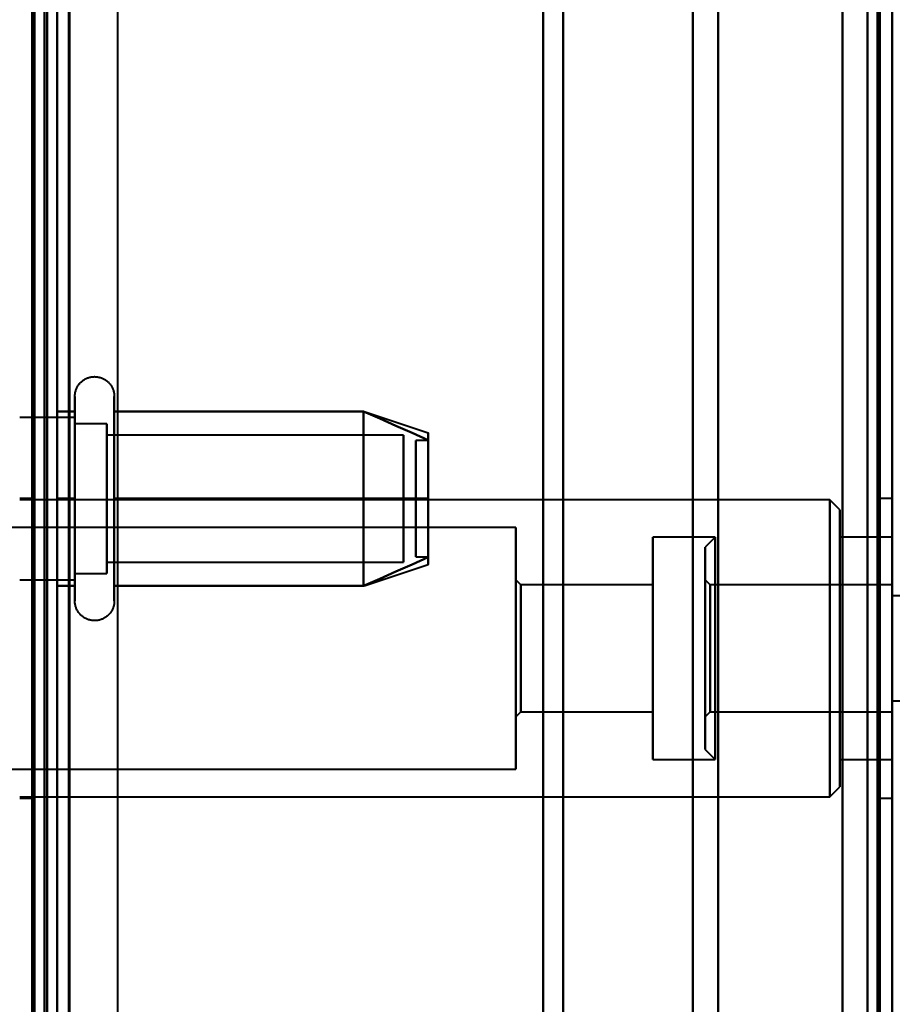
# Model space of a CAD drawing. Header units: millimetres. Extents: x -1352 to 2139, y -120 to 1010.
# Tile 30 of 77: x -537 to -502, y 758 to 797. Entities that reach past the tile are written whole.
import ezdxf

# ---------------------------------------------------------------- set-up
doc = ezdxf.new("R2010")
doc.units = ezdxf.units.MM
doc.layers.add('A-GENM', color=13, linetype='Continuous', lineweight=40)
doc.layers.add('G-IMPT', color=8, linetype='Continuous', lineweight=40)

# ---------------------------------------------------------------- blocks, each defined once
blk = doc.blocks.new('Maintenance r21 - Maintenance r21-751643-Avant')
at = {"layer": 'A-GENM'}
for p, q in [((-535, 939.653), (-535, 1.653)), ((-535, 1.653), (-535, 939.653))]:
    blk.add_line(p, q, dxfattribs=at)
blk = doc.blocks.new('NEXA 700 CALQUES_dwg-751640-Avant')
at = {"layer": 'G-IMPT'}
for p, q in [((-501.97, 129.472), (-501.97, 902.272)), ((-501.97, 713.372), (-501.97, 848.372)), ((-501.97, 848.372), (-501.97, 578.372)), ((-501.97, 848.372), (-501.97, 578.372)), ((-536.47, 713.372), (-536.47, 839.872)), ((-536.47, 839.872), (-536.47, 713.372)), ((-502.47, 839.872), (-502.47, 713.372)), ((-502.47, 713.372), (-502.47, 839.872)), ((-501.97, 839.872), (-501.97, 713.372)), ((-501.97, 713.372), (-501.97, 839.872)), ((-515.97, 839.372), (-515.97, 713.372)), ((-515.97, 713.372), (-515.97, 839.372)), ((-501.97, 839.372), (-501.97, 713.372)), ((-501.97, 839.372), (-501.97, 587.372)), ((-501.97, 713.372), (-501.97, 839.372)), ((-515.168, 713.372), (-515.168, 838.781)), ((-515.168, 838.781), (-515.168, 713.372)), ((-509.97, 838.372), (-509.97, 713.372)), ((-509.97, 713.372), (-509.97, 838.372)), ((-502.97, 838.372), (-502.97, 713.372)), ((-502.97, 713.372), (-502.97, 838.372)), ((-502.97, 588.372), (-502.97, 838.372)), ((-508.959, 713.372), (-508.959, 837.746)), ((-508.959, 713.372), (-508.959, 837.746)), ((-508.959, 837.746), (-508.959, 713.372)), ((-508.959, 837.746), (-508.959, 713.372)), ((-534.755, 779.922), (-534.755, 781.972)), ((-533.174, 781.972), (-533.174, 779.922)), ((-534.755, 781.122), (-536.97, 781.122)), ((-534.755, 773.772), (-534.755, 781.423)), ((-534.755, 779.497), (-534.755, 781.122)), ((-534.755, 781.122), (-534.755, 776.247)), ((-533.174, 781.423), (-533.174, 773.772)), ((-523.159, 781.367), (-520.581, 780.508)), ((-533.47, 780.872), (-534.755, 780.872)), ((-534.755, 776.372), (-534.755, 780.872)), ((-534.755, 780.872), (-534.755, 776.372)), ((-533.47, 776.372), (-533.47, 780.872)), ((-533.47, 780.872), (-533.47, 775.274)), ((-534.755, 774.622), (-534.755, 780.687)), ((-533.47, 780.47), (-533.47, 774.872)), ((-521.581, 780.421), (-533.47, 780.421)), ((-533.47, 775.665), (-533.47, 780.421)), ((-533.47, 780.421), (-533.47, 775.665)), ((-521.581, 775.665), (-521.581, 780.421)), ((-521.581, 780.421), (-521.581, 775.665)), ((-533.47, 775.324), (-533.47, 780.079)), ((-533.47, 780.079), (-533.47, 775.324)), ((-521.581, 775.324), (-521.581, 780.079)), ((-521.581, 780.079), (-521.581, 775.324)), ((-520.581, 780.202), (-521.081, 780.202)), ((-521.081, 776.914), (-521.081, 780.202)), ((-521.081, 780.202), (-521.081, 776.914)), ((-520.581, 776.914), (-520.581, 780.202)), ((-520.581, 780.202), (-520.581, 776.914)), ((-534.755, 774.322), (-534.755, 779.922)), ((-533.174, 779.922), (-533.174, 774.322)), ((-534.755, 775.058), (-534.755, 779.497)), ((-534.755, 779.497), (-534.755, 774.622)), ((-534.755, 774.872), (-534.755, 779.372)), ((-534.755, 779.372), (-534.755, 774.872)), ((-533.47, 775.274), (-533.47, 779.372)), ((-521.081, 775.542), (-521.081, 778.831)), ((-521.081, 778.831), (-521.081, 775.542)), ((-520.581, 775.542), (-520.581, 778.831)), ((-520.581, 778.831), (-520.581, 775.542)), ((-536.47, 777.872), (-536.97, 777.872)), ((-504.47, 777.822), (-536.97, 777.822)), ((-536.47, 771.872), (-536.47, 777.872)), ((-536.47, 777.872), (-536.47, 771.872)), ((-504.07, 777.422), (-504.47, 777.822)), ((-504.47, 777.822), (-504.47, 769.593)), ((-504.47, 769.593), (-504.47, 777.822)), ((-501.97, 777.872), (-502.47, 777.872)), ((-502.47, 777.872), (-502.47, 771.872)), ((-502.47, 771.872), (-502.47, 777.872)), ((-501.97, 771.872), (-501.97, 777.872)), ((-501.97, 771.872), (-501.97, 777.872)), ((-501.97, 777.872), (-501.97, 765.872)), ((-501.97, 777.872), (-501.97, 765.872)), ((-504.07, 777.422), (-504.07, 769.746)), ((-504.07, 769.746), (-504.07, 777.422)), ((-517.07, 776.722), (-538.07, 776.722)), ((-533.47, 774.872), (-533.47, 776.372)), ((-517.07, 776.722), (-517.07, 770.015)), ((-517.07, 770.015), (-517.07, 776.722)), ((-509.07, 776.322), (-511.57, 776.322)), ((-511.57, 770.168), (-511.57, 776.322)), ((-511.57, 776.322), (-511.57, 770.168)), ((-509.07, 776.322), (-509.47, 775.922)), ((-509.07, 771.872), (-509.07, 776.322)), ((-509.07, 776.322), (-509.07, 771.872)), ((-501.97, 776.322), (-504.07, 776.322)), ((-504.07, 776.322), (-504.07, 770.168)), ((-504.07, 770.168), (-504.07, 776.322)), ((-501.97, 776.322), (-501.97, 773.577)), ((-501.97, 776.322), (-501.97, 770.168)), ((-501.97, 767.422), (-501.97, 776.322)), ((-501.97, 767.422), (-501.97, 776.322)), ((-509.47, 771.872), (-509.47, 775.922)), ((-509.47, 775.922), (-509.47, 771.872)), ((-533.47, 775.324), (-521.581, 775.324)), ((-523.159, 774.377), (-520.581, 775.237)), ((-521.081, 775.542), (-520.581, 775.542)), ((-534.755, 774.872), (-533.47, 774.872)), ((-536.97, 774.622), (-534.755, 774.622)), ((-516.87, 774.422), (-517.07, 774.622)), ((-517.07, 774.622), (-517.07, 770.819)), ((-517.07, 770.819), (-517.07, 774.622)), ((-511.57, 774.422), (-516.87, 774.422)), ((-516.87, 770.896), (-516.87, 774.422)), ((-516.87, 774.422), (-516.87, 770.896)), ((-511.57, 770.896), (-511.57, 774.422)), ((-511.57, 774.422), (-511.57, 770.896)), ((-509.27, 774.422), (-509.47, 774.622)), ((-509.47, 771.872), (-509.47, 774.622)), ((-509.47, 774.622), (-509.47, 771.872)), ((-501.97, 774.422), (-509.27, 774.422)), ((-509.27, 771.872), (-509.27, 774.422)), ((-509.27, 774.422), (-509.27, 772.849)), ((-509.27, 774.422), (-509.27, 774.228)), ((-501.97, 770.896), (-501.97, 774.422)), ((-501.97, 772.849), (-501.97, 774.422)), ((-501.97, 774.422), (-501.97, 769.322)), ((-501.97, 774.422), (-501.97, 769.322)), ((-509.27, 771.872), (-509.27, 774.228)), ((-509.27, 774.228), (-509.27, 770.896)), ((-504.47, 774.151), (-504.47, 765.922)), ((-504.47, 765.922), (-504.47, 774.151)), ((-517.07, 773.73), (-517.07, 767.022)), ((-517.07, 767.022), (-517.07, 773.73)), ((-504.07, 773.998), (-504.07, 766.322)), ((-504.07, 766.322), (-504.07, 773.998)), ((-501.47, 773.972), (-501.97, 773.972)), ((-501.97, 773.972), (-501.97, 771.872)), ((-501.97, 771.872), (-501.97, 773.972)), ((-511.57, 767.422), (-511.57, 773.577)), ((-511.57, 773.577), (-511.57, 767.422)), ((-509.07, 767.422), (-509.07, 773.577)), ((-504.07, 773.577), (-504.07, 767.422)), ((-504.07, 767.422), (-504.07, 773.577)), ((-501.97, 773.577), (-501.97, 767.422)), ((-517.07, 772.926), (-517.07, 769.122)), ((-517.07, 769.122), (-517.07, 772.926)), ((-516.87, 769.322), (-516.87, 772.849)), ((-516.87, 772.849), (-516.87, 769.322)), ((-511.57, 769.322), (-511.57, 772.849)), ((-511.57, 772.849), (-511.57, 769.322)), ((-509.27, 772.849), (-509.27, 769.322)), ((-501.97, 769.322), (-501.97, 772.849)), ((-536.47, 765.872), (-536.47, 771.872)), ((-536.47, 771.872), (-536.47, 765.872)), ((-509.47, 767.822), (-509.47, 771.872)), ((-509.47, 771.872), (-509.47, 767.822)), ((-509.47, 769.122), (-509.47, 771.872)), ((-509.47, 771.872), (-509.47, 769.122)), ((-509.27, 769.322), (-509.27, 771.872)), ((-509.07, 770.168), (-509.07, 771.872)), ((-509.07, 771.872), (-509.07, 767.422)), ((-502.47, 771.872), (-502.47, 765.872)), ((-502.47, 765.872), (-502.47, 771.872)), ((-501.97, 765.872), (-501.97, 771.872)), ((-501.97, 771.872), (-501.97, 769.772)), ((-501.97, 769.772), (-501.97, 771.872)), ((-501.97, 769.772), (-501.47, 769.772)), ((-517.07, 769.122), (-516.87, 769.322)), ((-516.87, 769.322), (-511.57, 769.322)), ((-509.47, 769.122), (-509.27, 769.322)), ((-509.27, 769.322), (-501.97, 769.322)), ((-509.47, 767.822), (-509.07, 767.422)), ((-511.57, 767.422), (-509.07, 767.422)), ((-504.07, 767.422), (-501.97, 767.422)), ((-538.07, 767.022), (-517.07, 767.022)), ((-504.47, 765.922), (-504.07, 766.322)), ((-536.97, 765.922), (-504.47, 765.922)), ((-536.97, 765.872), (-536.47, 765.872)), ((-502.47, 765.872), (-501.97, 765.872))]:
    blk.add_line(p, q, dxfattribs=at)
at = {"layer": 'G-IMPT', "flags": 128}
for points in [[(-536.47, 937.772), (-536.47, 735.572), (-536.47, 533.372), (-536.47, 331.172), (-536.47, 128.972)], [(-536.37, 128.972), (-536.37, 331.172), (-536.37, 533.372), (-536.37, 735.572), (-536.37, 937.772)], [(-536.37, 937.772), (-536.37, 735.572), (-536.37, 533.372), (-536.37, 331.172), (-536.37, 128.972)], [(-536.37, 128.972), (-536.37, 331.172), (-536.37, 533.372), (-536.37, 735.572), (-536.37, 937.772)], [(-536.47, 129.472), (-536.47, 331.422), (-536.47, 533.372), (-536.47, 735.322), (-536.47, 937.272)], [(-536.47, 937.272), (-536.47, 735.322), (-536.47, 533.372), (-536.47, 331.422), (-536.47, 129.472)], [(-536.47, 129.472), (-536.47, 331.422), (-536.47, 533.372), (-536.47, 735.322), (-536.47, 937.272)], [(-536.47, 937.272), (-536.47, 735.322), (-536.47, 533.372), (-536.47, 331.422), (-536.47, 129.472)], [(-536.47, 129.472), (-536.47, 331.422), (-536.47, 533.372), (-536.47, 735.322), (-536.47, 937.272)], [(-536.47, 937.272), (-536.47, 735.322), (-536.47, 533.372), (-536.47, 331.422), (-536.47, 129.472)], [(-535.97, 129.472), (-535.97, 331.422), (-535.97, 533.372), (-535.97, 735.322), (-535.97, 937.272)], [(-535.97, 937.272), (-535.97, 735.322), (-535.97, 533.372), (-535.97, 331.422), (-535.97, 129.472)], [(-535.97, 129.472), (-535.97, 331.422), (-535.97, 533.372), (-535.97, 735.322), (-535.97, 937.272)], [(-535.87, 937.272), (-535.87, 735.322), (-535.87, 533.372), (-535.87, 331.422), (-535.87, 129.472)], [(-535.87, 129.472), (-535.87, 331.422), (-535.87, 533.372), (-535.87, 735.322), (-535.87, 937.272)], [(-535.87, 937.272), (-535.87, 735.322), (-535.87, 533.372), (-535.87, 331.422), (-535.87, 129.472)], [(-536.47, 128.972), (-536.47, 322.422), (-536.47, 515.872), (-536.47, 709.322), (-536.47, 902.772)], [(-536.37, 128.972), (-536.37, 322.422), (-536.37, 515.872), (-536.37, 709.322), (-536.37, 902.772)], [(-536.37, 902.772), (-536.37, 709.322), (-536.37, 515.872), (-536.37, 322.422), (-536.37, 128.972)], [(-536.37, 902.772), (-536.37, 709.322), (-536.37, 515.872), (-536.37, 322.422), (-536.37, 128.972)], [(-503.97, 902.772), (-503.97, 709.322), (-503.97, 515.872), (-503.97, 322.422), (-503.97, 128.972)], [(-503.97, 128.972), (-503.97, 322.422), (-503.97, 515.872), (-503.97, 709.322), (-503.97, 902.772)], [(-503.97, 902.772), (-503.97, 709.322), (-503.97, 515.872), (-503.97, 322.422), (-503.97, 128.972)], [(-503.97, 128.972), (-503.97, 322.422), (-503.97, 515.872), (-503.97, 709.322), (-503.97, 902.772)], [(-501.97, 128.972), (-501.97, 322.422), (-501.97, 515.872), (-501.97, 709.322), (-501.97, 902.772)], [(-501.97, 902.772), (-501.97, 709.322), (-501.97, 515.872), (-501.97, 322.422), (-501.97, 128.972)], [(-535.47, 902.272), (-535.47, 709.072), (-535.47, 515.872), (-535.47, 322.672), (-535.47, 129.472)], [(-535.47, 129.472), (-535.47, 322.672), (-535.47, 515.872), (-535.47, 709.072), (-535.47, 902.272)], [(-535.47, 902.272), (-535.47, 709.072), (-535.47, 515.872), (-535.47, 322.672), (-535.47, 129.472)], [(-535.47, 129.472), (-535.47, 322.672), (-535.47, 515.872), (-535.47, 709.072), (-535.47, 902.272)], [(-503.97, 129.472), (-503.97, 322.672), (-503.97, 515.872), (-503.97, 709.072), (-503.97, 902.272)], [(-503.97, 902.272), (-503.97, 709.072), (-503.97, 515.872), (-503.97, 322.672), (-503.97, 129.472)], [(-503.97, 902.272), (-503.97, 709.072), (-503.97, 515.872), (-503.97, 322.672), (-503.97, 129.472)], [(-503.97, 129.472), (-503.97, 322.672), (-503.97, 515.872), (-503.97, 709.072), (-503.97, 902.272)], [(-502.57, 902.272), (-502.57, 709.072), (-502.57, 515.872), (-502.57, 322.672), (-502.57, 129.472)], [(-502.57, 129.472), (-502.57, 322.672), (-502.57, 515.872), (-502.57, 709.072), (-502.57, 902.272)], [(-502.57, 902.272), (-502.57, 709.072), (-502.57, 515.872), (-502.57, 322.672), (-502.57, 129.472)], [(-502.57, 129.472), (-502.57, 322.672), (-502.57, 515.872), (-502.57, 709.072), (-502.57, 902.272)], [(-502.57, 902.272), (-502.57, 709.072), (-502.57, 515.872), (-502.57, 322.672), (-502.57, 129.472)], [(-502.57, 129.472), (-502.57, 322.672), (-502.57, 515.872), (-502.57, 709.072), (-502.57, 902.272)], [(-502.47, 902.272), (-502.47, 709.072), (-502.47, 515.872), (-502.47, 322.672), (-502.47, 129.472)], [(-502.47, 129.472), (-502.47, 322.672), (-502.47, 515.872), (-502.47, 709.072), (-502.47, 902.272)], [(-501.97, 161.372), (-501.97, 346.597), (-501.97, 531.822), (-501.97, 717.047), (-501.97, 902.272)], [(-501.97, 129.472), (-501.97, 322.672), (-501.97, 515.872), (-501.97, 709.072), (-501.97, 902.272)], [(-501.97, 902.272), (-501.97, 717.047), (-501.97, 531.822), (-501.97, 346.597), (-501.97, 161.372)], [(-501.97, 902.272), (-501.97, 709.072), (-501.97, 515.872), (-501.97, 322.672), (-501.97, 129.472)], [(-501.97, 902.272), (-501.97, 709.072), (-501.97, 515.872), (-501.97, 322.672), (-501.97, 129.472)], [(-501.97, 129.472), (-501.97, 322.672), (-501.97, 515.872), (-501.97, 709.072), (-501.97, 902.272)], [(-536.47, 837.872), (-536.47, 807.872), (-536.47, 777.872), (-536.47, 747.872), (-536.47, 717.872)], [(-536.47, 717.872), (-536.47, 747.872), (-536.47, 777.872), (-536.47, 807.872), (-536.47, 837.872)], [(-536.47, 717.872), (-536.47, 747.872), (-536.47, 777.872), (-536.47, 807.872), (-536.47, 837.872)], [(-536.47, 837.872), (-536.47, 807.872), (-536.47, 777.872), (-536.47, 747.872), (-536.47, 717.872)], [(-535.47, 837.872), (-535.47, 807.872), (-535.47, 777.872), (-535.47, 747.872), (-535.47, 717.872)], [(-535.47, 717.872), (-535.47, 747.872), (-535.47, 777.872), (-535.47, 807.872), (-535.47, 837.872)], [(-535.47, 837.872), (-535.47, 807.872), (-535.47, 777.872), (-535.47, 747.872), (-535.47, 717.872)], [(-535.47, 717.872), (-535.47, 747.872), (-535.47, 777.872), (-535.47, 807.872), (-535.47, 837.872)], [(-536.47, 745.072), (-536.47, 761.472), (-536.47, 777.872), (-536.47, 794.272), (-536.47, 810.672)], [(-536.47, 810.672), (-536.47, 794.272), (-536.47, 777.872), (-536.47, 761.472), (-536.47, 745.072)], [(-534.97, 745.072), (-534.97, 761.472), (-534.97, 777.872), (-534.97, 794.272), (-534.97, 810.672)], [(-534.97, 745.072), (-534.97, 761.472), (-534.97, 777.872), (-534.97, 794.272), (-534.97, 810.672)], [(-534.97, 810.672), (-534.97, 794.272), (-534.97, 777.872), (-534.97, 761.472), (-534.97, 745.072)], [(-534.97, 810.672), (-534.97, 794.272), (-534.97, 777.872), (-534.97, 761.472), (-534.97, 745.072)], [(-534.97, 745.072), (-534.97, 761.472), (-534.97, 777.872), (-534.97, 794.272), (-534.97, 810.672)], [(-534.97, 810.672), (-534.97, 794.272), (-534.97, 777.872), (-534.97, 761.472), (-534.97, 745.072)], [(-534.755, 781.972), (-534.754, 782.004), (-534.752, 782.035), (-534.749, 782.067), (-534.745, 782.098), (-534.739, 782.129), (-534.732, 782.16), (-534.724, 782.191), (-534.715, 782.221), (-534.704, 782.251), (-534.692, 782.28), (-534.679, 782.309), (-534.665, 782.337), (-534.65, 782.365), (-534.634, 782.392), (-534.617, 782.419), (-534.598, 782.444), (-534.579, 782.469), (-534.559, 782.493), (-534.537, 782.517), (-534.515, 782.539), (-534.492, 782.561), (-534.468, 782.582), (-534.443, 782.601), (-534.418, 782.62), (-534.391, 782.637), (-534.364, 782.654), (-534.337, 782.669), (-534.309, 782.684), (-534.28, 782.697), (-534.251, 782.709), (-534.221, 782.72), (-534.191, 782.73), (-534.16, 782.738), (-534.13, 782.745), (-534.099, 782.751), (-534.067, 782.756), (-534.036, 782.759), (-534.004, 782.762), (-533.973, 782.763), (-533.941, 782.762), (-533.91, 782.761), (-533.878, 782.758), (-533.847, 782.754), (-533.816, 782.749), (-533.785, 782.742), (-533.754, 782.734), (-533.724, 782.725), (-533.694, 782.715), (-533.664, 782.704), (-533.635, 782.691), (-533.607, 782.677), (-533.579, 782.662), (-533.552, 782.646), (-533.525, 782.629), (-533.499, 782.611), (-533.474, 782.592), (-533.45, 782.572), (-533.426, 782.551), (-533.403, 782.529), (-533.381, 782.506), (-533.361, 782.482), (-533.341, 782.458), (-533.322, 782.433), (-533.304, 782.407), (-533.287, 782.38), (-533.271, 782.352), (-533.257, 782.324), (-533.243, 782.296), (-533.231, 782.267), (-533.22, 782.237), (-533.21, 782.207), (-533.201, 782.177), (-533.193, 782.146), (-533.187, 782.115), (-533.182, 782.084), (-533.178, 782.052), (-533.175, 782.021), (-533.174, 781.989), (-533.174, 781.972)], [(-534.755, 781.972), (-534.755, 781.969), (-534.755, 781.959), (-534.755, 781.943), (-534.755, 781.92), (-534.755, 781.891), (-534.755, 781.855), (-534.755, 781.813), (-534.755, 781.764), (-534.755, 781.709), (-534.755, 781.649), (-534.755, 781.582), (-534.755, 781.509), (-534.755, 781.43), (-534.755, 781.423)], [(-534.755, 774.322), (-534.755, 774.406), (-534.755, 774.497), (-534.755, 774.593), (-534.755, 774.694), (-534.755, 774.8), (-534.755, 774.911), (-534.755, 775.026), (-534.755, 775.147), (-534.755, 775.271), (-534.755, 775.4), (-534.755, 775.533), (-534.755, 775.669), (-534.755, 775.81), (-534.755, 775.953), (-534.755, 776.099), (-534.755, 776.249), (-534.755, 776.4), (-534.755, 776.555), (-534.755, 776.711), (-534.755, 776.869), (-534.755, 777.029), (-534.755, 777.19), (-534.755, 777.352), (-534.755, 777.515), (-534.755, 777.679), (-534.755, 777.843), (-534.755, 778.007), (-534.755, 778.171), (-534.755, 778.334), (-534.755, 778.496), (-534.755, 778.658), (-534.755, 778.818), (-534.755, 778.977), (-534.755, 779.134), (-534.755, 779.289), (-534.755, 779.442), (-534.755, 779.592), (-534.755, 779.739), (-534.755, 779.884), (-534.755, 780.025), (-534.755, 780.163), (-534.755, 780.297), (-534.755, 780.427), (-534.755, 780.554), (-534.755, 780.675), (-534.755, 780.793), (-534.755, 780.906), (-534.755, 781.013), (-534.755, 781.116), (-534.755, 781.214), (-534.755, 781.306), (-534.755, 781.393), (-534.755, 781.474), (-534.755, 781.55), (-534.755, 781.619), (-534.755, 781.683), (-534.755, 781.74), (-534.755, 781.792), (-534.755, 781.837), (-534.755, 781.875), (-534.755, 781.908), (-534.755, 781.933), (-534.755, 781.953), (-534.755, 781.965), (-534.755, 781.972), (-534.755, 781.972)], [(-533.174, 781.972), (-533.174, 781.969), (-533.174, 781.959), (-533.174, 781.943), (-533.174, 781.92), (-533.174, 781.891), (-533.174, 781.855), (-533.174, 781.813), (-533.174, 781.764), (-533.174, 781.709), (-533.174, 781.649), (-533.174, 781.582), (-533.174, 781.509), (-533.174, 781.43), (-533.174, 781.346), (-533.174, 781.256), (-533.174, 781.161), (-533.174, 781.06), (-533.174, 780.955), (-533.174, 780.844), (-533.174, 780.729), (-533.174, 780.609), (-533.174, 780.485), (-533.174, 780.356), (-533.174, 780.224), (-533.174, 780.088), (-533.174, 779.948), (-533.174, 779.805), (-533.174, 779.659), (-533.174, 779.51), (-533.174, 779.358), (-533.174, 779.204), (-533.174, 779.048), (-533.174, 778.89), (-533.174, 778.73), (-533.174, 778.569), (-533.174, 778.407), (-533.174, 778.244), (-533.174, 778.08), (-533.174, 777.917), (-533.174, 777.753), (-533.174, 777.589), (-533.174, 777.425), (-533.174, 777.263), (-533.174, 777.101), (-533.174, 776.941), (-533.174, 776.782), (-533.174, 776.625), (-533.174, 776.469), (-533.174, 776.317), (-533.174, 776.166), (-533.174, 776.018), (-533.174, 775.874), (-533.174, 775.732), (-533.174, 775.594), (-533.174, 775.459), (-533.174, 775.329), (-533.174, 775.202), (-533.174, 775.08), (-533.174, 774.962), (-533.174, 774.849), (-533.174, 774.741), (-533.174, 774.637), (-533.174, 774.539), (-533.174, 774.446), (-533.174, 774.359), (-533.174, 774.322)], [(-533.174, 781.423), (-533.174, 781.502), (-533.174, 781.575), (-533.174, 781.643), (-533.174, 781.704), (-533.174, 781.76), (-533.174, 781.809), (-533.174, 781.851), (-533.174, 781.888), (-533.174, 781.918), (-533.174, 781.941), (-533.174, 781.958), (-533.174, 781.968), (-533.174, 781.972)], [(-535.47, 777.872), (-535.47, 778.747), (-535.47, 779.622), (-535.47, 780.497), (-535.47, 781.372)], [(-535.47, 781.372), (-535.291, 781.372), (-535.112, 781.372), (-534.933, 781.372), (-534.755, 781.372)], [(-534.755, 781.372), (-534.933, 781.372), (-535.112, 781.372), (-535.291, 781.372), (-535.47, 781.372)], [(-535.47, 781.372), (-535.291, 781.372), (-535.112, 781.372), (-534.933, 781.372), (-534.755, 781.372)], [(-534.755, 781.372), (-534.933, 781.372), (-535.112, 781.372), (-535.291, 781.372), (-535.47, 781.372)], [(-535.47, 781.372), (-535.47, 780.497), (-535.47, 779.622), (-535.47, 778.747), (-535.47, 777.872)], [(-535.47, 777.872), (-535.47, 778.747), (-535.47, 779.622), (-535.47, 780.497), (-535.47, 781.372)], [(-535.47, 781.372), (-535.47, 780.497), (-535.47, 779.622), (-535.47, 778.747), (-535.47, 777.872)], [(-534.755, 781.423), (-534.755, 781.338), (-534.755, 781.248), (-534.755, 781.152), (-534.755, 781.051), (-534.755, 780.945), (-534.755, 780.834), (-534.755, 780.718), (-534.755, 780.598), (-534.755, 780.473), (-534.755, 780.344), (-534.755, 780.212), (-534.755, 780.075), (-534.755, 779.935), (-534.755, 779.792), (-534.755, 779.645), (-534.755, 779.496), (-534.755, 779.344), (-534.755, 779.19), (-534.755, 779.034), (-534.755, 778.876), (-534.755, 778.716), (-534.755, 778.555), (-534.755, 778.392), (-534.755, 778.229), (-534.755, 778.066), (-534.755, 777.902), (-534.755, 777.738), (-534.755, 777.574), (-534.755, 777.411), (-534.755, 777.248), (-534.755, 777.087), (-534.755, 776.926), (-534.755, 776.768), (-534.755, 776.611), (-534.755, 776.456), (-534.755, 776.303), (-534.755, 776.153), (-534.755, 776.005), (-534.755, 775.861), (-534.755, 775.719), (-534.755, 775.582), (-534.755, 775.448), (-534.755, 775.317), (-534.755, 775.191), (-534.755, 775.069), (-534.755, 774.952), (-534.755, 774.839), (-534.755, 774.731), (-534.755, 774.628), (-534.755, 774.531), (-534.755, 774.438), (-534.755, 774.351), (-534.755, 774.27), (-534.755, 774.195), (-534.755, 774.125), (-534.755, 774.062), (-534.755, 774.004), (-534.755, 773.953), (-534.755, 773.908), (-534.755, 773.869), (-534.755, 773.837), (-534.755, 773.811), (-534.755, 773.792), (-534.755, 773.779), (-534.755, 773.773), (-534.755, 773.772)], [(-534.755, 781.372), (-534.755, 780.497), (-534.755, 779.622), (-534.755, 778.747), (-534.755, 777.872)], [(-534.755, 777.872), (-534.755, 778.747), (-534.755, 779.622), (-534.755, 780.497), (-534.755, 781.372)], [(-533.174, 773.772), (-533.174, 773.776), (-533.174, 773.785), (-533.174, 773.802), (-533.174, 773.825), (-533.174, 773.854), (-533.174, 773.89), (-533.174, 773.932), (-533.174, 773.98), (-533.174, 774.035), (-533.174, 774.096), (-533.174, 774.163), (-533.174, 774.236), (-533.174, 774.314), (-533.174, 774.399), (-533.174, 774.488), (-533.174, 774.584), (-533.174, 774.684), (-533.174, 774.79), (-533.174, 774.9), (-533.174, 775.016), (-533.174, 775.136), (-533.174, 775.26), (-533.174, 775.388), (-533.174, 775.521), (-533.174, 775.657), (-533.174, 775.797), (-533.174, 775.94), (-533.174, 776.086), (-533.174, 776.235), (-533.174, 776.387), (-533.174, 776.541), (-533.174, 776.697), (-533.174, 776.855), (-533.174, 777.014), (-533.174, 777.175), (-533.174, 777.338), (-533.174, 777.501), (-533.174, 777.664), (-533.174, 777.828), (-533.174, 777.992), (-533.174, 778.156), (-533.174, 778.319), (-533.174, 778.482), (-533.174, 778.643), (-533.174, 778.804), (-533.174, 778.963), (-533.174, 779.12), (-533.174, 779.275), (-533.174, 779.428), (-533.174, 779.579), (-533.174, 779.726), (-533.174, 779.871), (-533.174, 780.013), (-533.174, 780.151), (-533.174, 780.285), (-533.174, 780.416), (-533.174, 780.542), (-533.174, 780.665), (-533.174, 780.782), (-533.174, 780.896), (-533.174, 781.004), (-533.174, 781.107), (-533.174, 781.205), (-533.174, 781.298), (-533.174, 781.386), (-533.174, 781.423)], [(-533.174, 777.872), (-533.174, 778.747), (-533.174, 779.622), (-533.174, 780.497), (-533.174, 781.372)], [(-533.174, 781.372), (-530.674, 781.372), (-528.174, 781.372), (-525.674, 781.372), (-523.174, 781.372)], [(-523.174, 781.372), (-525.674, 781.372), (-528.174, 781.372), (-530.674, 781.372), (-533.174, 781.372)], [(-533.174, 781.372), (-530.674, 781.372), (-528.174, 781.372), (-525.674, 781.372), (-523.174, 781.372)], [(-523.174, 781.372), (-525.674, 781.372), (-528.174, 781.372), (-530.674, 781.372), (-533.174, 781.372)], [(-533.174, 781.372), (-533.174, 780.497), (-533.174, 779.622), (-533.174, 778.747), (-533.174, 777.872)], [(-523.174, 777.872), (-523.174, 778.747), (-523.174, 779.622), (-523.174, 780.497), (-523.174, 781.372)], [(-523.174, 781.372), (-522.526, 781.084), (-521.877, 780.795), (-521.229, 780.507), (-520.581, 780.218)], [(-520.581, 780.218), (-521.229, 780.507), (-521.877, 780.795), (-522.526, 781.084), (-523.174, 781.372)], [(-523.174, 781.372), (-522.526, 781.084), (-521.877, 780.795), (-521.229, 780.507), (-520.581, 780.218)], [(-520.581, 780.218), (-521.229, 780.507), (-521.877, 780.795), (-522.526, 781.084), (-523.174, 781.372)], [(-523.174, 781.372), (-523.174, 780.497), (-523.174, 779.622), (-523.174, 778.747), (-523.174, 777.872)], [(-523.174, 781.372), (-523.174, 780.497), (-523.174, 779.622), (-523.174, 778.747), (-523.174, 777.872)], [(-523.174, 777.872), (-523.174, 778.747), (-523.174, 779.622), (-523.174, 780.497), (-523.174, 781.372)], [(-535.47, 774.372), (-535.47, 775.247), (-535.47, 776.122), (-535.47, 776.997), (-535.47, 777.872)], [(-535.47, 777.872), (-535.291, 777.872), (-535.112, 777.872), (-534.933, 777.872), (-534.755, 777.872)], [(-534.755, 777.872), (-534.933, 777.872), (-535.112, 777.872), (-535.291, 777.872), (-535.47, 777.872)], [(-535.47, 777.872), (-535.291, 777.872), (-535.112, 777.872), (-534.933, 777.872), (-534.755, 777.872)], [(-534.755, 777.872), (-534.933, 777.872), (-535.112, 777.872), (-535.291, 777.872), (-535.47, 777.872)], [(-535.47, 777.872), (-535.47, 776.997), (-535.47, 776.122), (-535.47, 775.247), (-535.47, 774.372)], [(-535.47, 774.372), (-535.47, 775.247), (-535.47, 776.122), (-535.47, 776.997), (-535.47, 777.872)], [(-535.47, 777.872), (-535.47, 776.997), (-535.47, 776.122), (-535.47, 775.247), (-535.47, 774.372)], [(-534.755, 777.872), (-534.755, 776.997), (-534.755, 776.122), (-534.755, 775.247), (-534.755, 774.372)], [(-534.755, 774.372), (-534.755, 775.247), (-534.755, 776.122), (-534.755, 776.997), (-534.755, 777.872)], [(-533.174, 774.372), (-533.174, 775.247), (-533.174, 776.122), (-533.174, 776.997), (-533.174, 777.872)], [(-533.174, 777.872), (-530.674, 777.872), (-528.174, 777.872), (-525.674, 777.872), (-523.174, 777.872)], [(-523.174, 777.872), (-525.674, 777.872), (-528.174, 777.872), (-530.674, 777.872), (-533.174, 777.872)], [(-533.174, 777.872), (-530.674, 777.872), (-528.174, 777.872), (-525.674, 777.872), (-523.174, 777.872)], [(-523.174, 777.872), (-525.674, 777.872), (-528.174, 777.872), (-530.674, 777.872), (-533.174, 777.872)], [(-533.174, 777.872), (-533.174, 776.997), (-533.174, 776.122), (-533.174, 775.247), (-533.174, 774.372)], [(-523.174, 774.372), (-523.174, 775.247), (-523.174, 776.122), (-523.174, 776.997), (-523.174, 777.872)], [(-523.174, 777.872), (-522.526, 777.872), (-521.877, 777.872), (-521.229, 777.872), (-520.581, 777.872)], [(-520.581, 777.872), (-521.229, 777.872), (-521.877, 777.872), (-522.526, 777.872), (-523.174, 777.872)], [(-523.174, 777.872), (-522.526, 777.872), (-521.877, 777.872), (-521.229, 777.872), (-520.581, 777.872)], [(-520.581, 777.872), (-521.229, 777.872), (-521.877, 777.872), (-522.526, 777.872), (-523.174, 777.872)], [(-523.174, 777.872), (-523.174, 776.997), (-523.174, 776.122), (-523.174, 775.247), (-523.174, 774.372)], [(-523.174, 777.872), (-523.174, 776.997), (-523.174, 776.122), (-523.174, 775.247), (-523.174, 774.372)], [(-523.174, 774.372), (-523.174, 775.247), (-523.174, 776.122), (-523.174, 776.997), (-523.174, 777.872)], [(-520.581, 775.526), (-521.229, 775.238), (-521.877, 774.949), (-522.526, 774.661), (-523.174, 774.372)], [(-523.174, 774.372), (-522.526, 774.661), (-521.877, 774.949), (-521.229, 775.238), (-520.581, 775.526)], [(-520.581, 775.526), (-521.229, 775.238), (-521.877, 774.949), (-522.526, 774.661), (-523.174, 774.372)], [(-523.174, 774.372), (-522.526, 774.661), (-521.877, 774.949), (-521.229, 775.238), (-520.581, 775.526)], [(-534.755, 774.372), (-534.933, 774.372), (-535.112, 774.372), (-535.291, 774.372), (-535.47, 774.372)], [(-535.47, 774.372), (-535.291, 774.372), (-535.112, 774.372), (-534.933, 774.372), (-534.755, 774.372)], [(-534.755, 774.372), (-534.933, 774.372), (-535.112, 774.372), (-535.291, 774.372), (-535.47, 774.372)], [(-535.47, 774.372), (-535.291, 774.372), (-535.112, 774.372), (-534.933, 774.372), (-534.755, 774.372)], [(-534.755, 773.772), (-534.755, 773.776), (-534.755, 773.785), (-534.755, 773.802), (-534.755, 773.825), (-534.755, 773.854), (-534.755, 773.89), (-534.755, 773.932), (-534.755, 773.98), (-534.755, 774.035), (-534.755, 774.096), (-534.755, 774.163), (-534.755, 774.236), (-534.755, 774.314), (-534.755, 774.322)], [(-523.174, 774.372), (-525.674, 774.372), (-528.174, 774.372), (-530.674, 774.372), (-533.174, 774.372)], [(-533.174, 774.372), (-530.674, 774.372), (-528.174, 774.372), (-525.674, 774.372), (-523.174, 774.372)], [(-523.174, 774.372), (-525.674, 774.372), (-528.174, 774.372), (-530.674, 774.372), (-533.174, 774.372)], [(-533.174, 774.372), (-530.674, 774.372), (-528.174, 774.372), (-525.674, 774.372), (-523.174, 774.372)], [(-533.174, 774.322), (-533.174, 774.242), (-533.174, 774.169), (-533.174, 774.102), (-533.174, 774.04), (-533.174, 773.985), (-533.174, 773.936), (-533.174, 773.893), (-533.174, 773.857), (-533.174, 773.827), (-533.174, 773.804), (-533.174, 773.787), (-533.174, 773.776), (-533.174, 773.772)], [(-533.174, 773.772), (-533.175, 773.741), (-533.176, 773.709), (-533.18, 773.678), (-533.184, 773.646), (-533.19, 773.615), (-533.197, 773.584), (-533.205, 773.554), (-533.214, 773.524), (-533.225, 773.494), (-533.236, 773.464), (-533.249, 773.436), (-533.263, 773.407), (-533.278, 773.38), (-533.295, 773.352), (-533.312, 773.326), (-533.33, 773.3), (-533.35, 773.275), (-533.37, 773.251), (-533.391, 773.228), (-533.414, 773.205), (-533.437, 773.184), (-533.461, 773.163), (-533.485, 773.143), (-533.511, 773.125), (-533.537, 773.107), (-533.564, 773.091), (-533.592, 773.075), (-533.62, 773.061), (-533.649, 773.048), (-533.678, 773.036), (-533.708, 773.025), (-533.738, 773.015), (-533.768, 773.007), (-533.799, 772.999), (-533.83, 772.993), (-533.861, 772.989), (-533.893, 772.985), (-533.924, 772.983), (-533.956, 772.982), (-533.987, 772.982), (-534.019, 772.984), (-534.05, 772.987), (-534.082, 772.991), (-534.113, 772.996), (-534.144, 773.003), (-534.175, 773.01), (-534.205, 773.019), (-534.235, 773.03), (-534.264, 773.041), (-534.293, 773.054), (-534.322, 773.067), (-534.35, 773.082), (-534.377, 773.098), (-534.404, 773.115), (-534.429, 773.133), (-534.455, 773.152), (-534.479, 773.172), (-534.503, 773.194), (-534.525, 773.216), (-534.547, 773.238), (-534.568, 773.262), (-534.588, 773.287), (-534.607, 773.312), (-534.625, 773.338), (-534.642, 773.365), (-534.657, 773.392), (-534.672, 773.42), (-534.686, 773.449), (-534.698, 773.478), (-534.709, 773.508), (-534.719, 773.538), (-534.728, 773.568), (-534.735, 773.599), (-534.742, 773.63), (-534.747, 773.661), (-534.751, 773.692), (-534.753, 773.724), (-534.755, 773.755), (-534.755, 773.772)]]:
    blk.add_lwpolyline(points, dxfattribs=at)
at = {"layer": 'G-IMPT'}
for points in [[(-520.581, 780.218), (-520.581, 780.411), (-520.581, 780.604), (-520.581, 780.411), (-520.581, 780.218)], [(-520.581, 780.218), (-520.581, 780.41), (-520.581, 780.508), (-520.581, 780.508)], [(-520.581, 780.508), (-520.581, 780.508), (-520.581, 780.41), (-520.581, 780.218)], [(-520.581, 780.218), (-520.581, 779.939), (-520.581, 779.239), (-520.581, 778.345), (-520.581, 777.872)], [(-520.581, 777.872), (-520.581, 778.344), (-520.581, 779.238), (-520.581, 779.939), (-520.581, 780.218)], [(-520.581, 780.218), (-520.581, 779.946), (-520.581, 779.239), (-520.581, 778.336), (-520.581, 777.872)], [(-520.581, 777.872), (-520.581, 778.336), (-520.581, 779.239), (-520.581, 779.946), (-520.581, 780.218)], [(-520.581, 777.872), (-520.581, 777.4), (-520.581, 776.506), (-520.581, 775.806), (-520.581, 775.526)], [(-520.581, 775.526), (-520.581, 775.805), (-520.581, 776.506), (-520.581, 777.4), (-520.581, 777.872)], [(-520.581, 777.872), (-520.581, 777.408), (-520.581, 776.505), (-520.581, 775.798), (-520.581, 775.526)], [(-520.581, 775.526), (-520.581, 775.799), (-520.581, 776.506), (-520.581, 777.408), (-520.581, 777.872)], [(-520.581, 775.526), (-520.581, 775.333), (-520.581, 775.14), (-520.581, 775.333), (-520.581, 775.526)], [(-520.581, 775.526), (-520.581, 775.334), (-520.581, 775.237), (-520.581, 775.237)], [(-520.581, 775.237), (-520.581, 775.237), (-520.581, 775.334), (-520.581, 775.526)]]:
    blk.add_open_spline(points, degree=3, dxfattribs=at)
blk = doc.blocks.new('Souche connecteur circulaire R23 - Souche connecteur circulaire R23-751698-Avant')
at = {"layer": 'A-GENM'}
blk.add_line((-533.03, 713), (-533.03, 838), dxfattribs=at)

msp = doc.modelspace()

# ---------------------------------------------------------------- block references
at = {"layer": 'A-GENM'}
for name in ['Maintenance r21 - Maintenance r21-751643-Avant', 'Souche connecteur circulaire R23 - Souche connecteur circulaire R23-751698-Avant']:
    msp.add_blockref(name, (0, 0), dxfattribs=at)
at = {"layer": 'G-IMPT'}
msp.add_blockref('NEXA 700 CALQUES_dwg-751640-Avant', (0, 0), dxfattribs=at)

doc.saveas('drawing.dxf')
